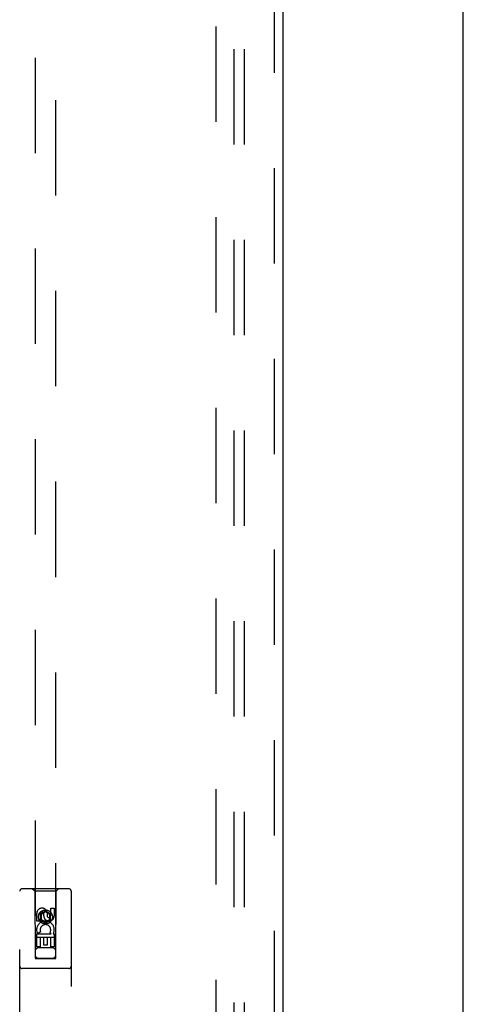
# Model space of a CAD drawing. Header units: inches. Extents: x 0 to 210, y 0 to 136.
# Tile 9 of 23: x 98.7 to 104.07, y 54.45 to 66.38. Entities that reach past the tile are written whole.
import ezdxf

# ---------------------------------------------------------------- set-up
doc = ezdxf.new("R2010")
doc.units = ezdxf.units.IN
doc.header["$LTSCALE"] = 11.54725
doc.header["$MEASUREMENT"] = 0
doc.linetypes.add('HIDDEN', pattern=[0.2, 0.1, -0.1])
doc.layers.get('0').update_dxf_attribs({"linetype": 'CONTINUOUS'})
for name, color, linetype in [('DEFAULT_2', 8, 'HIDDEN'), ('DOOR_ASSEMBLY', 7, 'CONTINUOUS'), ('SUBPANEL', 7, 'CONTINUOUS')]:
    doc.layers.add(name, color=color, linetype=linetype)

msp = doc.modelspace()

# ---------------------------------------------------------------- linework, layer by layer
at = {"color": 3, "linetype": 'Continuous'}
msp.add_line((104.073, 8.94), (104.073, 92.732), dxfattribs=at)
at = {"layer": 'DEFAULT_2', "color": 8, "linetype": 'HIDDEN'}
msp.add_line((101.073, 89.388), (101.073, 16.284), dxfattribs=at)
at = {"layer": 'DOOR_ASSEMBLY', "color": 8, "linetype": 'HIDDEN'}
for p, q in [((101.781, 89.982), (101.781, 15.69)), ((98.885, 89.009), (98.885, 55.007)), ((99.135, 55.007), (99.135, 89.009)), ((98.698, 53.961), (98.698, 55.819)), ((99.293, 55.849), (98.728, 55.849)), ((98.88, 55.819), (98.85, 55.849)), ((99.14, 55.819), (98.88, 55.819)), ((98.88, 55.819), (98.884, 55.009)), ((99.137, 55.009), (99.14, 55.819)), ((99.14, 55.819), (99.17, 55.849)), ((99.323, 55.819), (99.323, 53.961)), ((99.01, 55.58), (98.948, 55.544)), ((99.073, 55.544), (99.01, 55.58)), ((99.01, 55.58), (99.01, 55.569)), ((99.074, 55.615), (99.117, 55.615)), ((99.074, 55.523), (99.074, 55.615)), ((99.117, 55.615), (99.117, 55.523)), ((98.904, 55.459), (98.904, 55.551)), ((98.946, 55.459), (98.904, 55.459)), ((98.946, 55.551), (98.946, 55.459)), ((98.948, 55.544), (98.958, 55.539)), ((98.948, 55.544), (98.948, 55.472)), ((98.948, 55.472), (98.958, 55.478)), ((98.948, 55.472), (99.01, 55.436)), ((99.01, 55.569), (98.958, 55.539)), ((98.958, 55.539), (98.958, 55.478)), ((98.958, 55.478), (99.01, 55.448)), ((98.99, 55.523), (98.99, 55.551)), ((99.063, 55.539), (99.01, 55.569)), ((99.01, 55.448), (99.063, 55.478)), ((99.01, 55.436), (99.073, 55.472)), ((99.031, 55.565), (99.031, 55.519)), ((99.073, 55.544), (99.063, 55.539)), ((99.063, 55.478), (99.063, 55.539)), ((99.073, 55.472), (99.063, 55.478)), ((99.073, 55.472), (99.073, 55.544)), ((99.01, 55.436), (99.01, 55.448)), ((99.138, 55.259), (98.883, 55.259)), ((98.904, 55.303), (99.081, 55.303)), ((98.904, 55.146), (98.904, 55.303)), ((98.952, 55.327), (98.913, 55.31)), ((98.989, 55.26), (98.946, 55.26)), ((98.946, 55.26), (98.946, 55.146)), ((98.989, 55.168), (98.989, 55.26)), ((99.074, 55.26), (99.031, 55.26)), ((99.031, 55.26), (99.031, 55.168)), ((99.081, 55.303), (99.063, 55.316)), ((99.074, 55.146), (99.074, 55.26)), ((99.106, 55.306), (99.105, 55.303)), ((99.105, 55.303), (99.117, 55.303)), ((99.117, 55.303), (99.117, 55.146)), ((98.946, 55.146), (98.904, 55.146)), ((99.095, 55.134), (98.925, 55.134)), ((99.031, 55.168), (98.989, 55.168)), ((99.117, 55.146), (99.074, 55.146)), ((98.884, 55.009), (99.137, 55.009)), ((98.885, 55.01), (99.135, 55.01)), ((98.885, 55.007), (99.135, 55.007)), ((99.293, 54.884), (98.728, 54.884))]:
    msp.add_line(p, q, dxfattribs=at)
at = {"layer": 'DOOR_ASSEMBLY', "color": 3, "linetype": 'Continuous'}
msp.add_line((101.885, 89.982), (101.885, 15.69), dxfattribs=at)
at = {"layer": 'DOOR_ASSEMBLY', "color": 8, "linetype": 'HIDDEN'}
for radius in [0.085, 0.0845]:
    msp.add_circle((99.01, 55.509), radius, dxfattribs=at)
for centre, radius, start, end in [((98.728, 55.819), 0.03, 90, 180), ((99.293, 55.819), 0.03, 0, 90), ((98.968, 55.551), 0.0644, 12.2995, 180.0775), ((98.968, 55.551), 0.0219, 359.9011, 180), ((99.01, 55.352), 0.107, 334.2636, 203.4027), ((99.053, 55.523), 0.0635, 180, 360), ((99.052, 55.523), 0.0219, 190.307, 360), ((99.01, 55.352), 0.0639, 324.8895, 203.4026), ((98.925, 55.094), 0.04, 90, 180), ((99.095, 55.094), 0.04, 0, 90), ((98.925, 55.049), 0.04, 180, 270), ((99.095, 55.049), 0.04, 270, 360), ((98.728, 54.914), 0.03, 180, 270), ((99.293, 54.914), 0.03, 270, 360)]:
    msp.add_arc(centre, radius, start, end, dxfattribs=at)
at = {"layer": 'SUBPANEL', "color": 8, "linetype": 'HIDDEN'}
for p, q in [((101.292, 86.805), (101.292, 18.867)), ((101.417, 86.805), (101.417, 18.867))]:
    msp.add_line(p, q, dxfattribs=at)

doc.saveas('drawing.dxf')
